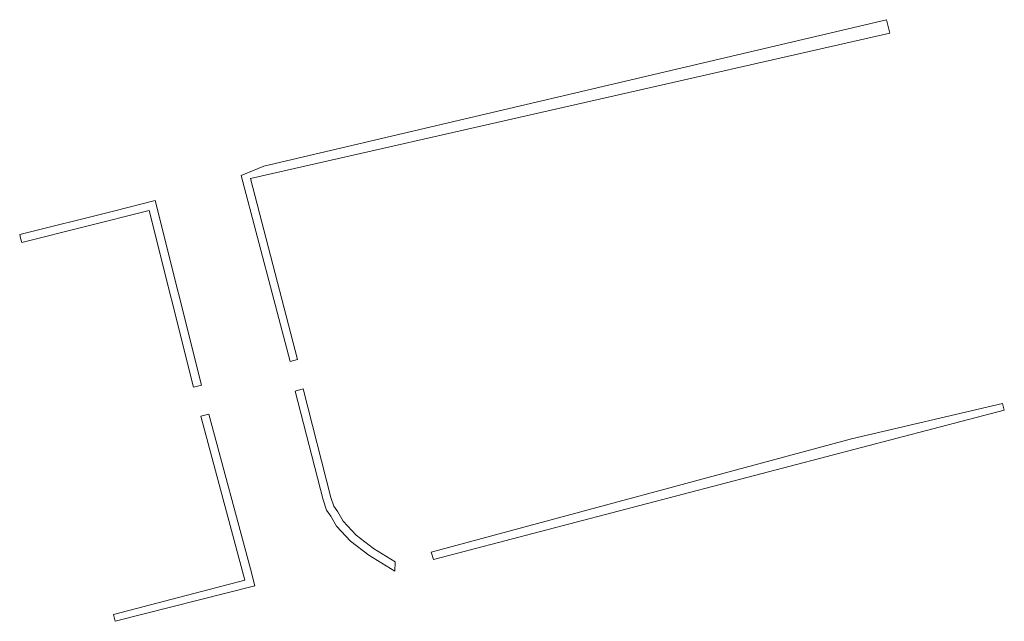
# Model space of a CAD drawing. Extents: x 211930 to 222589, y 569015 to 577578.
# Tile 53 of 95: x 220268 to 220352, y 574686 to 574738. Entities that reach past the tile are written whole.
import ezdxf

# ---------------------------------------------------------------- set-up
doc = ezdxf.new("R2010")
doc.units = 0
doc.layers.add('016 Alles planjaar 2023', color=72, linetype='Continuous', lineweight=20, true_color=0x1e90ff)

msp = doc.modelspace()

# ---------------------------------------------------------------- hatches: boundary and pattern name
at = {"layer": '016 Alles planjaar 2023', "true_color": 0x1e90ff}
h = msp.add_hatch(dxfattribs=at)
h.set_pattern_fill('DQ_CLEAR', color=72, style=0)
h.set_pattern_definition([])
h.paths.add_polyline_path([(220341.466, 574737.606), (220288.38, 574725.111), (220286.445, 574724.318), (220290.625, 574708.457), (220291.252, 574708.623), (220287.235, 574724.071), (220341.729, 574736.446), (220341.466, 574737.606)])
h = msp.add_hatch(dxfattribs=at)
h.set_pattern_fill('DQ_CLEAR', color=72, style=0)
h.set_pattern_definition([])
h.paths.add_polyline_path([(220267.638, 574718.967), (220267.731, 574718.599), (220278.601, 574721.331), (220282.37, 574706.27), (220283.047, 574706.45), (220279.11, 574722.181), (220275.548, 574721.286), (220267.56, 574719.278), (220267.638, 574718.967)])
h = msp.add_hatch(dxfattribs=at)
h.set_pattern_fill('DQ_CLEAR', color=72, style=0)
h.set_pattern_definition([])
h.paths.add_polyline_path([(220299.58, 574691.357), (220297.718, 574692.508), (220296.233, 574693.644), (220295.125, 574694.842), (220294.671, 574695.635), (220294.351, 574696.107), (220294.09, 574696.857), (220291.728, 574706.112), (220291.051, 574705.931), (220293.419, 574696.655), (220293.72, 574695.79), (220294.077, 574695.263), (220294.558, 574694.425), (220295.76, 574693.125), (220297.321, 574691.931), (220299.53, 574690.57), (220299.58, 574691.357)])
h = msp.add_hatch(dxfattribs=at)
h.set_pattern_fill('DQ_CLEAR', color=72, style=0)
h.set_pattern_definition([])
h.paths.add_polyline_path([(220302.649, 574692.186), (220302.834, 574691.565), (220351.5, 574704.292), (220351.339, 574704.875), (220338.483, 574701.867), (220302.649, 574692.186)])
h = msp.add_hatch(dxfattribs=at)
h.set_pattern_fill('DQ_CLEAR', color=72, style=0)
h.set_pattern_definition([])
h.paths.add_polyline_path([(220283.676, 574703.96), (220283, 574703.779), (220286.76, 574689.814), (220275.569, 574686.867), (220275.712, 574686.297), (220287.616, 574689.325), (220287.224, 574690.782), (220283.676, 574703.96)])

# ---------------------------------------------------------------- linework, layer by layer
at = {"layer": '016 Alles planjaar 2023', "color": 14, "true_color": 0x004000}
for points in [[(220341.466, 574737.606), (220288.38, 574725.111), (220286.445, 574724.318), (220290.625, 574708.457), (220291.252, 574708.623), (220287.235, 574724.071), (220341.729, 574736.446), (220341.466, 574737.606)], [(220267.638, 574718.967), (220267.731, 574718.599), (220278.601, 574721.331), (220282.37, 574706.27), (220283.047, 574706.45), (220279.11, 574722.181), (220275.548, 574721.286), (220267.56, 574719.278), (220267.638, 574718.967)], [(220299.58, 574691.357), (220297.718, 574692.508), (220296.233, 574693.644), (220295.125, 574694.842), (220294.671, 574695.635), (220294.351, 574696.107), (220294.09, 574696.857), (220291.728, 574706.112), (220291.051, 574705.931), (220293.419, 574696.655), (220293.72, 574695.79), (220294.077, 574695.263), (220294.558, 574694.425), (220295.76, 574693.125), (220297.321, 574691.931), (220299.53, 574690.57), (220299.58, 574691.357)], [(220302.649, 574692.186), (220302.834, 574691.565), (220351.5, 574704.292), (220351.339, 574704.875), (220338.483, 574701.867), (220302.649, 574692.186)], [(220283.676, 574703.96), (220283, 574703.779), (220286.76, 574689.814), (220275.569, 574686.867), (220275.712, 574686.297), (220287.616, 574689.325), (220287.224, 574690.782), (220283.676, 574703.96)]]:
    msp.add_lwpolyline(points, close=True, dxfattribs=at)

doc.saveas('drawing.dxf')
